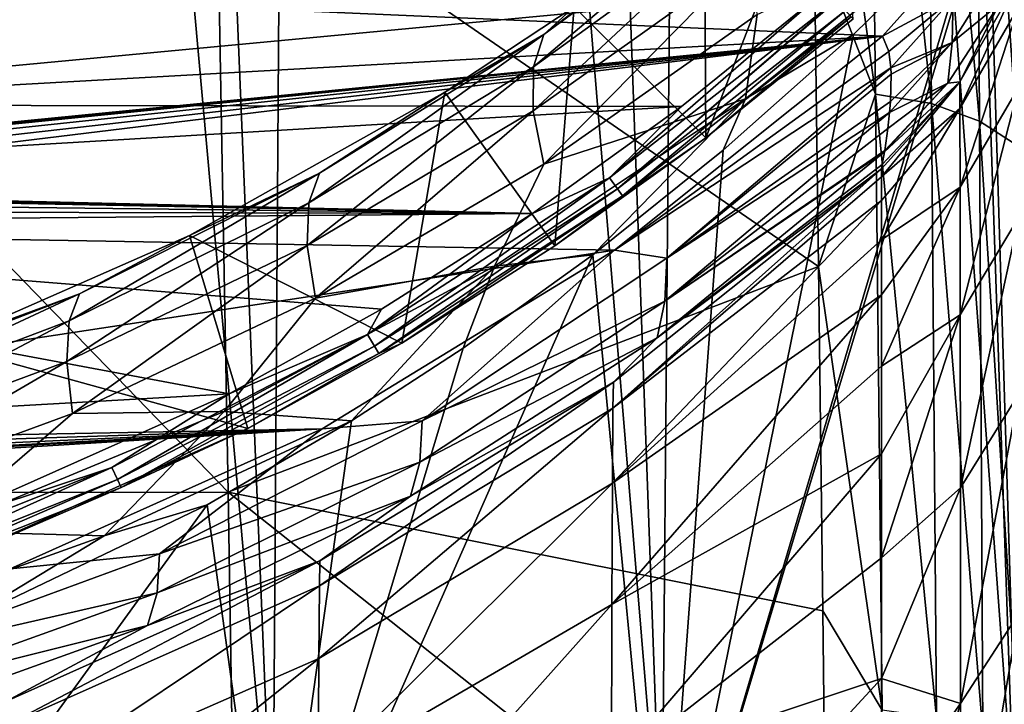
# Model space of a CAD drawing. Header units: millimetres. Extents: x -24 to 72, y 0 to 310.
# Tile 184 of 251: x 7.67 to 15.03, y 276.58 to 281.7. Entities that reach past the tile are written whole.
import ezdxf

# ---------------------------------------------------------------- set-up
doc = ezdxf.new("R2010")
doc.units = ezdxf.units.MM
doc.header["$LTSCALE"] = 65.185185
for name, color, linetype in [('24', 7, 'CONTINUOUS'), ('26', 7, 'CONTINUOUS'), ('27', 7, 'CONTINUOUS'), ('32', 7, 'CONTINUOUS'), ('37', 7, 'CONTINUOUS'), ('38', 7, 'CONTINUOUS'), ('43', 7, 'CONTINUOUS'), ('45', 7, 'CONTINUOUS'), ('48', 7, 'CONTINUOUS'), ('58', 7, 'CONTINUOUS'), ('67', 7, 'CONTINUOUS'), ('68', 7, 'CONTINUOUS')]:
    doc.layers.add(name, color=color, linetype=linetype)

msp = doc.modelspace()

# ---------------------------------------------------------------- linework, layer by layer
at = {"layer": '24', "color": 7, "linetype": 'CONTINUOUS'}
for points in [[(14.7007, 281.2376, 44.9267), (14.7023, 281.0375, 41.4207), (15.1386, 281.9982, 44.9267), (14.7007, 281.2376, 44.9267)], [(15.1386, 281.9982, 44.9267), (14.7023, 281.0375, 41.4207), (15.1399, 281.7951, 41.3501), (15.1386, 281.9982, 44.9267)], [(14.7023, 281.0375, 41.4207), (14.7037, 280.4486, 38.0139), (15.1399, 281.7951, 41.3501), (14.7023, 281.0375, 41.4207)], [(14.7037, 280.4486, 38.0139), (15.1412, 281.1955, 37.873), (15.1399, 281.7951, 41.3501), (14.7037, 280.4486, 38.0139)], [(14.1151, 280.5858, 44.9267), (14.1151, 280.527, 43.0495), (14.7007, 281.2376, 44.9267), (14.1151, 280.5858, 44.9267)], [(14.7007, 281.2376, 44.9267), (14.1151, 280.527, 43.0495), (14.7023, 281.0375, 41.4207), (14.7007, 281.2376, 44.9267)], [(14.7037, 280.4486, 38.0139), (14.705, 279.4949, 34.7239), (15.1412, 281.1955, 37.873), (14.7037, 280.4486, 38.0139)], [(14.705, 279.4949, 34.7239), (15.1423, 280.2239, 34.5136), (15.1412, 281.1955, 37.873), (14.705, 279.4949, 34.7239)], [(14.1151, 280.3505, 41.1799), (14.1151, 280.0561, 39.3186), (14.7023, 281.0375, 41.4207), (14.1151, 280.3505, 41.1799)], [(14.7023, 281.0375, 41.4207), (14.1151, 280.0561, 39.3186), (14.7037, 280.4486, 38.0139), (14.7023, 281.0375, 41.4207)], [(14.1151, 280.527, 43.0495), (14.1151, 280.3505, 41.1799), (14.7023, 281.0375, 41.4207), (14.1151, 280.527, 43.0495)], [(14.1151, 279.6429, 37.4666), (14.1151, 279.1097, 35.6255), (14.7037, 280.4486, 38.0139), (14.1151, 279.6429, 37.4666)], [(14.7037, 280.4486, 38.0139), (14.1151, 279.1097, 35.6255), (14.705, 279.4949, 34.7239), (14.7037, 280.4486, 38.0139)], [(14.1151, 280.0561, 39.3186), (14.1151, 279.6429, 37.4666), (14.7037, 280.4486, 38.0139), (14.1151, 280.0561, 39.3186)], [(14.705, 279.4949, 34.7239), (14.7061, 278.2003, 31.5683), (15.1423, 280.2239, 34.5136), (14.705, 279.4949, 34.7239)], [(14.7061, 278.2003, 31.5683), (15.1432, 278.9046, 31.2901), (15.1423, 280.2239, 34.5136), (14.7061, 278.2003, 31.5683)], [(14.1151, 278.4547, 33.7975), (14.1151, 277.6764, 31.9864), (14.705, 279.4949, 34.7239), (14.1151, 278.4547, 33.7975)], [(14.705, 279.4949, 34.7239), (14.1151, 277.6764, 31.9864), (14.7061, 278.2003, 31.5683), (14.705, 279.4949, 34.7239)], [(14.1151, 279.1097, 35.6255), (14.1151, 278.4547, 33.7975), (14.705, 279.4949, 34.7239), (14.1151, 279.1097, 35.6255)], [(14.7061, 278.2003, 31.5683), (14.7069, 276.5888, 28.5646), (15.1432, 278.9046, 31.2901), (14.7061, 278.2003, 31.5683)], [(14.7069, 276.5888, 28.5646), (15.1439, 277.2619, 28.2205), (15.1432, 278.9046, 31.2901), (14.7069, 276.5888, 28.5646)], [(14.1151, 277.6764, 31.9864), (14.1151, 276.7736, 30.197), (14.7061, 278.2003, 31.5683), (14.1151, 277.6764, 31.9864)], [(14.7061, 278.2003, 31.5683), (14.1151, 276.7736, 30.197), (14.7069, 276.5888, 28.5646), (14.7061, 278.2003, 31.5683)], [(14.7069, 276.5888, 28.5646), (14.7076, 274.6845, 25.7304), (15.1439, 277.2619, 28.2205), (14.7069, 276.5888, 28.5646)], [(14.7076, 274.6845, 25.7304), (15.1444, 275.3202, 25.3231), (15.1439, 277.2619, 28.2205), (14.7076, 274.6845, 25.7304)], [(14.1151, 276.7736, 30.197), (14.1151, 275.7454, 28.4354), (14.7069, 276.5888, 28.5646), (14.1151, 276.7736, 30.197)], [(14.1151, 275.7454, 28.4354), (14.1151, 274.5921, 26.7092), (14.7069, 276.5888, 28.5646), (14.1151, 275.7454, 28.4354)], [(14.7069, 276.5888, 28.5646), (14.1151, 274.5921, 26.7092), (14.7076, 274.6845, 25.7304), (14.7069, 276.5888, 28.5646)]]:
    msp.add_3dface(points, dxfattribs=at)
at = {"layer": '26', "color": 7, "linetype": 'CONTINUOUS'}
for points in [[(14.072, 281.1454, -2.9806), (13.5807, 284.6975, -0.4669), (14.0209, 285.4702, 0.3038), (14.072, 281.1454, -2.9806)], [(14.072, 281.1454, -2.9806), (14.0209, 285.4702, 0.3038), (14.4897, 281.074, -2.7927), (14.072, 281.1454, -2.9806)], [(14.4897, 281.074, -2.7927), (14.0209, 285.4702, 0.3038), (14.4507, 285.3845, 0.4769), (14.4897, 281.074, -2.7927)], [(14.4897, 281.074, -2.7927), (14.4507, 285.3845, 0.4769), (14.8497, 280.9419, -2.5643), (14.4897, 281.074, -2.7927)], [(14.8497, 280.9419, -2.5643), (14.4507, 285.3845, 0.4769), (14.8244, 285.229, 0.6871), (14.8497, 280.9419, -2.5643)], [(14.8497, 280.9419, -2.5643), (14.8244, 285.229, 0.6871), (15.1348, 280.759, -2.3069), (14.8497, 280.9419, -2.5643)], [(15.1348, 280.759, -2.3069), (14.8244, 285.229, 0.6871), (15.1216, 285.0154, 0.924), (15.1348, 280.759, -2.3069)], [(13.6131, 282.3286, -2.2819), (13.5807, 284.6975, -0.4669), (14.072, 281.1454, -2.9806), (13.6131, 282.3286, -2.2819)], [(13.6452, 279.8547, -3.9923), (13.6131, 282.3286, -2.2819), (14.072, 281.1454, -2.9806), (13.6452, 279.8547, -3.9923)], [(14.1207, 276.5382, -5.8757), (13.6452, 279.8547, -3.9923), (14.072, 281.1454, -2.9806), (14.1207, 276.5382, -5.8757)], [(14.1207, 276.5382, -5.8757), (14.072, 281.1454, -2.9806), (14.5261, 276.4809, -5.6746), (14.1207, 276.5382, -5.8757)], [(14.5261, 276.4809, -5.6746), (14.072, 281.1454, -2.9806), (14.4897, 281.074, -2.7927), (14.5261, 276.4809, -5.6746)], [(14.5261, 276.4809, -5.6746), (14.4897, 281.074, -2.7927), (14.8729, 276.3721, -5.4302), (14.5261, 276.4809, -5.6746)], [(14.8729, 276.3721, -5.4302), (14.4897, 281.074, -2.7927), (14.8497, 280.9419, -2.5643), (14.8729, 276.3721, -5.4302)], [(14.8729, 276.3721, -5.4302), (14.8497, 280.9419, -2.5643), (15.1466, 276.2201, -5.1545), (14.8729, 276.3721, -5.4302)], [(15.1466, 276.2201, -5.1545), (14.8497, 280.9419, -2.5643), (15.1348, 280.759, -2.3069), (15.1466, 276.2201, -5.1545)], [(13.6765, 277.2816, -5.5917), (13.6452, 279.8547, -3.9923), (14.1207, 276.5382, -5.8757), (13.6765, 277.2816, -5.5917)], [(13.7068, 274.6162, -7.0738), (13.6765, 277.2816, -5.5917), (14.1207, 276.5382, -5.8757), (13.7068, 274.6162, -7.0738)]]:
    msp.add_3dface(points, dxfattribs=at)
at = {"layer": '27', "color": 7, "linetype": 'CONTINUOUS'}
for points in [[(9.1418, 282.9571, -2.5352), (9.229, 278.1681, -5.8634), (4.5943, 282.9523, -3.0294), (9.1418, 282.9571, -2.5352)], [(9.229, 278.1681, -5.8634), (4.6552, 278.164, -6.4111), (4.5943, 282.9523, -3.0294), (9.229, 278.1681, -5.8634)], [(13.6131, 282.3286, -2.2819), (13.6452, 279.8547, -3.9923), (9.1418, 282.9571, -2.5352), (13.6131, 282.3286, -2.2819)], [(9.1418, 282.9571, -2.5352), (13.6452, 279.8547, -3.9923), (9.229, 278.1681, -5.8634), (9.1418, 282.9571, -2.5352)], [(13.6452, 279.8547, -3.9923), (13.6765, 277.2816, -5.5917), (9.229, 278.1681, -5.8634), (13.6452, 279.8547, -3.9923)], [(9.229, 278.1681, -5.8634), (9.311, 273.0903, -8.7325), (4.6552, 278.164, -6.4111), (9.229, 278.1681, -5.8634)], [(9.311, 273.0903, -8.7325), (4.7121, 273.0866, -9.329), (4.6552, 278.164, -6.4111), (9.311, 273.0903, -8.7325)], [(13.6765, 277.2816, -5.5917), (13.7068, 274.6162, -7.0738), (9.229, 278.1681, -5.8634), (13.6765, 277.2816, -5.5917)], [(9.229, 278.1681, -5.8634), (13.7068, 274.6162, -7.0738), (9.311, 273.0903, -8.7325), (9.229, 278.1681, -5.8634)]]:
    msp.add_3dface(points, dxfattribs=at)
at = {"layer": '32', "color": 7, "linetype": 'CONTINUOUS'}
for points in [[(14.1151, 280.527, 43.0495), (14.1151, 280.5858, 44.9267), (12.1071, 278.7969, 41.6157), (14.1151, 280.527, 43.0495)], [(12.1071, 278.7969, 41.6157), (14.1151, 280.5858, 44.9267), (12.1115, 278.9918, 44.9267), (12.1071, 278.7969, 41.6157)], [(14.1151, 280.3505, 41.1799), (14.1151, 280.527, 43.0495), (12.1071, 278.7969, 41.6157), (14.1151, 280.3505, 41.1799)], [(14.1151, 280.0561, 39.3186), (14.1151, 280.3505, 41.1799), (12.1028, 278.235, 38.4074), (14.1151, 280.0561, 39.3186)], [(12.1028, 278.235, 38.4074), (14.1151, 280.3505, 41.1799), (12.1071, 278.7969, 41.6157), (12.1028, 278.235, 38.4074)], [(14.1151, 279.6429, 37.4666), (14.1151, 280.0561, 39.3186), (12.1028, 278.235, 38.4074), (14.1151, 279.6429, 37.4666)], [(14.1151, 279.1097, 35.6255), (14.1151, 279.6429, 37.4666), (12.0988, 277.3291, 35.3169), (14.1151, 279.1097, 35.6255)], [(12.0988, 277.3291, 35.3169), (14.1151, 279.6429, 37.4666), (12.1028, 278.235, 38.4074), (12.0988, 277.3291, 35.3169)], [(14.1151, 278.4547, 33.7975), (14.1151, 279.1097, 35.6255), (12.0988, 277.3291, 35.3169), (14.1151, 278.4547, 33.7975)], [(12.1071, 278.7969, 41.6157), (12.1115, 278.9918, 44.9267), (9.9104, 277.4668, 41.7165), (12.1071, 278.7969, 41.6157)], [(12.1115, 278.9918, 44.9267), (9.9133, 277.6539, 44.9267), (9.9104, 277.4668, 41.7165), (12.1115, 278.9918, 44.9267)], [(12.1028, 278.235, 38.4074), (12.1071, 278.7969, 41.6157), (9.9067, 276.9244, 38.6143), (12.1028, 278.235, 38.4074)], [(12.1071, 278.7969, 41.6157), (9.9104, 277.4668, 41.7165), (9.9067, 276.9244, 38.6143), (12.1071, 278.7969, 41.6157)], [(14.1151, 277.6764, 31.9864), (14.1151, 278.4547, 33.7975), (12.0951, 276.1025, 32.3596), (14.1151, 277.6764, 31.9864)], [(12.0951, 276.1025, 32.3596), (14.1151, 278.4547, 33.7975), (12.0988, 277.3291, 35.3169), (12.0951, 276.1025, 32.3596)], [(12.0988, 277.3291, 35.3169), (12.1028, 278.235, 38.4074), (9.9026, 276.0495, 35.6338), (12.0988, 277.3291, 35.3169)], [(12.1028, 278.235, 38.4074), (9.9067, 276.9244, 38.6143), (9.9026, 276.0495, 35.6338), (12.1028, 278.235, 38.4074)], [(7.5655, 276.6019, 44.9267), (7.5665, 276.4223, 41.794), (9.9133, 277.6539, 44.9267), (7.5655, 276.6019, 44.9267)], [(9.9133, 277.6539, 44.9267), (7.5665, 276.4223, 41.794), (9.9104, 277.4668, 41.7165), (9.9133, 277.6539, 44.9267)], [(14.1151, 276.7736, 30.197), (14.1151, 277.6764, 31.9864), (12.0951, 276.1025, 32.3596), (14.1151, 276.7736, 30.197)], [(7.5665, 276.4223, 41.794), (7.5659, 275.8968, 38.7736), (9.9104, 277.4668, 41.7165), (7.5665, 276.4223, 41.794)], [(9.9104, 277.4668, 41.7165), (7.5659, 275.8968, 38.7736), (9.9067, 276.9244, 38.6143), (9.9104, 277.4668, 41.7165)], [(12.0951, 276.1025, 32.3596), (12.0988, 277.3291, 35.3169), (9.8984, 274.8647, 32.7884), (12.0951, 276.1025, 32.3596)], [(12.0988, 277.3291, 35.3169), (9.9026, 276.0495, 35.6338), (9.8984, 274.8647, 32.7884), (12.0988, 277.3291, 35.3169)], [(7.5659, 275.8968, 38.7736), (7.564, 275.0479, 35.878), (9.9067, 276.9244, 38.6143), (7.5659, 275.8968, 38.7736)], [(9.9067, 276.9244, 38.6143), (7.564, 275.0479, 35.878), (9.9026, 276.0495, 35.6338), (9.9067, 276.9244, 38.6143)], [(14.1151, 275.7454, 28.4354), (14.1151, 276.7736, 30.197), (12.0918, 274.5782, 29.5507), (14.1151, 275.7454, 28.4354)], [(12.0918, 274.5782, 29.5507), (14.1151, 276.7736, 30.197), (12.0951, 276.1025, 32.3596), (12.0918, 274.5782, 29.5507)]]:
    msp.add_3dface(points, dxfattribs=at)
at = {"layer": '37', "color": 7, "linetype": 'CONTINUOUS'}
for points in [[(14.7057, 282.231, 102.1627), (14.122, 281.5776, 102.1741), (14.6512, 281.8652, 87.8907), (14.7057, 282.231, 102.1627)], [(15.0193, 282.1295, 73.5929), (14.6512, 281.8652, 87.8907), (14.6435, 281.5315, 73.6022), (15.0193, 282.1295, 73.5929)], [(15.0193, 282.1295, 73.5929), (14.6435, 281.5315, 73.6022), (14.9957, 281.8174, 59.2534), (15.0193, 282.1295, 73.5929)], [(14.7007, 281.2376, 44.9267), (15.1386, 281.9982, 44.9267), (14.9957, 281.8174, 59.2534), (14.7007, 281.2376, 44.9267)], [(14.6512, 281.8652, 87.8907), (14.122, 281.5776, 102.1741), (14.1694, 281.4639, 94.202), (14.6512, 281.8652, 87.8907)], [(14.1858, 281.3422, 88.0135), (14.6512, 281.8652, 87.8907), (14.1694, 281.4639, 94.202), (14.1858, 281.3422, 88.0135)], [(14.1859, 281.3407, 87.943), (14.6512, 281.8652, 87.8907), (14.1858, 281.3422, 88.0135), (14.1859, 281.3407, 87.943)], [(14.6512, 281.8652, 87.8907), (14.1859, 281.3407, 87.943), (14.6435, 281.5315, 73.6022), (14.6512, 281.8652, 87.8907)], [(14.7007, 281.2376, 44.9267), (14.9957, 281.8174, 59.2534), (14.6123, 281.2278, 59.258), (14.7007, 281.2376, 44.9267)], [(14.9957, 281.8174, 59.2534), (14.6435, 281.5315, 73.6022), (14.6123, 281.2278, 59.258), (14.9957, 281.8174, 59.2534)], [(14.1765, 281.0084, 73.5974), (14.6435, 281.5315, 73.6022), (14.1831, 281.0896, 77.0361), (14.1765, 281.0084, 73.5974)], [(14.6435, 281.5315, 73.6022), (14.1765, 281.0084, 73.5974), (14.6123, 281.2278, 59.258), (14.6435, 281.5315, 73.6022)], [(14.1831, 281.0896, 77.0361), (14.6435, 281.5315, 73.6022), (14.1881, 281.2931, 85.7652), (14.1831, 281.0896, 77.0361)], [(14.6435, 281.5315, 73.6022), (14.1859, 281.3407, 87.943), (14.1881, 281.2931, 85.7652), (14.6435, 281.5315, 73.6022)], [(14.1151, 280.5858, 44.9267), (14.7007, 281.2376, 44.9267), (14.1216, 280.6197, 52.0112), (14.1151, 280.5858, 44.9267)], [(14.7007, 281.2376, 44.9267), (14.1379, 280.7128, 59.2339), (14.1216, 280.6197, 52.0112), (14.7007, 281.2376, 44.9267)], [(14.7007, 281.2376, 44.9267), (14.6123, 281.2278, 59.258), (14.1379, 280.7128, 59.2339), (14.7007, 281.2376, 44.9267)], [(14.1379, 280.7128, 59.2339), (14.6123, 281.2278, 59.258), (14.1395, 280.7231, 59.8565), (14.1379, 280.7128, 59.2339)], [(14.1395, 280.7231, 59.8565), (14.6123, 281.2278, 59.258), (14.1632, 280.8879, 68.2899), (14.1395, 280.7231, 59.8565)], [(14.6123, 281.2278, 59.258), (14.1765, 281.0084, 73.5974), (14.1632, 280.8879, 68.2899), (14.6123, 281.2278, 59.258)]]:
    msp.add_3dface(points, dxfattribs=at)
at = {"layer": '38', "color": 7, "linetype": 'CONTINUOUS'}
for points in [[(14.1694, 281.4639, 94.202), (14.122, 281.5776, 102.1741), (12.1187, 279.9775, 102.2021), (14.1694, 281.4639, 94.202)], [(14.1858, 281.3422, 88.0135), (14.1694, 281.4639, 94.202), (12.1187, 279.9775, 102.2021), (14.1858, 281.3422, 88.0135)], [(12.5092, 279.9172, 87.9604), (14.1858, 281.3422, 88.0135), (12.1187, 279.9775, 102.2021), (12.5092, 279.9172, 87.9604)], [(14.1859, 281.3407, 87.943), (14.1858, 281.3422, 88.0135), (12.5092, 279.9172, 87.9604), (14.1859, 281.3407, 87.943)], [(14.1881, 281.2931, 85.7652), (14.1859, 281.3407, 87.943), (12.5092, 279.9172, 87.9604), (14.1881, 281.2931, 85.7652)], [(14.1831, 281.0896, 77.0361), (14.1881, 281.2931, 85.7652), (12.5092, 279.9172, 87.9604), (14.1831, 281.0896, 77.0361)], [(14.1765, 281.0084, 73.5974), (14.1831, 281.0896, 77.0361), (12.5092, 279.9172, 87.9604), (14.1765, 281.0084, 73.5974)], [(14.1632, 280.8879, 68.2899), (14.1765, 281.0084, 73.5974), (12.4953, 279.5956, 73.6118), (14.1632, 280.8879, 68.2899)], [(14.1765, 281.0084, 73.5974), (12.5092, 279.9172, 87.9604), (12.4953, 279.5956, 73.6118), (14.1765, 281.0084, 73.5974)], [(14.1395, 280.7231, 59.8565), (14.1632, 280.8879, 68.2899), (12.4953, 279.5956, 73.6118), (14.1395, 280.7231, 59.8565)], [(14.1216, 280.6197, 52.0112), (14.1379, 280.7128, 59.2339), (12.4375, 279.3232, 59.2627), (14.1216, 280.6197, 52.0112)], [(14.1379, 280.7128, 59.2339), (12.4953, 279.5956, 73.6118), (12.4375, 279.3232, 59.2627), (14.1379, 280.7128, 59.2339)], [(14.1379, 280.7128, 59.2339), (14.1395, 280.7231, 59.8565), (12.4953, 279.5956, 73.6118), (14.1379, 280.7128, 59.2339)], [(12.1115, 278.9918, 44.9267), (14.1151, 280.5858, 44.9267), (12.4375, 279.3232, 59.2627), (12.1115, 278.9918, 44.9267)], [(14.1151, 280.5858, 44.9267), (14.1216, 280.6197, 52.0112), (12.4375, 279.3232, 59.2627), (14.1151, 280.5858, 44.9267)], [(9.9315, 278.6423, 102.2254), (10.6785, 278.7008, 87.9606), (12.1187, 279.9775, 102.2021), (9.9315, 278.6423, 102.2254)], [(10.6785, 278.7008, 87.9606), (12.5092, 279.9172, 87.9604), (12.1187, 279.9775, 102.2021), (10.6785, 278.7008, 87.9606)], [(12.5092, 279.9172, 87.9604), (10.6785, 278.7008, 87.9606), (12.4953, 279.5956, 73.6118), (12.5092, 279.9172, 87.9604)], [(12.4953, 279.5956, 73.6118), (10.6785, 278.7008, 87.9606), (10.6621, 278.3932, 73.6118), (12.4953, 279.5956, 73.6118)], [(12.4953, 279.5956, 73.6118), (10.6621, 278.3932, 73.6118), (12.4375, 279.3232, 59.2627), (12.4953, 279.5956, 73.6118)], [(12.1115, 278.9918, 44.9267), (12.4375, 279.3232, 59.2627), (10.5928, 278.1376, 59.2626), (12.1115, 278.9918, 44.9267)], [(12.4375, 279.3232, 59.2627), (10.6621, 278.3932, 73.6118), (10.5928, 278.1376, 59.2626), (12.4375, 279.3232, 59.2627)], [(9.9133, 277.6539, 44.9267), (12.1115, 278.9918, 44.9267), (10.5928, 278.1376, 59.2626), (9.9133, 277.6539, 44.9267)], [(7.5969, 277.5946, 102.2437), (8.7137, 277.7072, 87.9606), (9.9315, 278.6423, 102.2254), (7.5969, 277.5946, 102.2437)], [(8.7137, 277.7072, 87.9606), (10.6785, 278.7008, 87.9606), (9.9315, 278.6423, 102.2254), (8.7137, 277.7072, 87.9606)], [(10.6785, 278.7008, 87.9606), (8.7137, 277.7072, 87.9606), (10.6621, 278.3932, 73.6118), (10.6785, 278.7008, 87.9606)], [(10.6621, 278.3932, 73.6118), (8.7137, 277.7072, 87.9606), (8.697, 277.4159, 73.6117), (10.6621, 278.3932, 73.6118)], [(10.6621, 278.3932, 73.6118), (8.697, 277.4159, 73.6117), (10.5928, 278.1376, 59.2626), (10.6621, 278.3932, 73.6118)], [(9.9133, 277.6539, 44.9267), (10.5928, 278.1376, 59.2626), (8.6258, 277.1702, 59.2624), (9.9133, 277.6539, 44.9267)], [(10.5928, 278.1376, 59.2626), (8.697, 277.4159, 73.6117), (8.6258, 277.1702, 59.2624), (10.5928, 278.1376, 59.2626)], [(6.6353, 276.9438, 87.9606), (8.7137, 277.7072, 87.9606), (7.5969, 277.5946, 102.2437), (6.6353, 276.9438, 87.9606)], [(8.7137, 277.7072, 87.9606), (6.6353, 276.9438, 87.9606), (8.697, 277.4159, 73.6117), (8.7137, 277.7072, 87.9606)], [(7.5655, 276.6019, 44.9267), (9.9133, 277.6539, 44.9267), (8.6258, 277.1702, 59.2624), (7.5655, 276.6019, 44.9267)], [(8.697, 277.4159, 73.6117), (6.6353, 276.9438, 87.9606), (6.6207, 276.6689, 73.6115), (8.697, 277.4159, 73.6117)], [(8.697, 277.4159, 73.6117), (6.6207, 276.6689, 73.6115), (8.6258, 277.1702, 59.2624), (8.697, 277.4159, 73.6117)], [(7.5655, 276.6019, 44.9267), (8.6258, 277.1702, 59.2624), (6.5569, 276.4271, 59.2622), (7.5655, 276.6019, 44.9267)], [(8.6258, 277.1702, 59.2624), (6.6207, 276.6689, 73.6115), (6.5569, 276.4271, 59.2622), (8.6258, 277.1702, 59.2624)]]:
    msp.add_3dface(points, dxfattribs=at)
at = {"layer": '43', "color": 7, "linetype": 'CONTINUOUS'}
for points in [[(14.122, 281.5776, 102.1741), (14.7057, 282.231, 102.1627), (6.1904, 281.926, 102.168), (14.122, 281.5776, 102.1741)], [(4.4687, 281.0365, 102.1836), (14.122, 281.5776, 102.1741), (6.1904, 281.926, 102.168), (4.4687, 281.0365, 102.1836)], [(12.1187, 279.9775, 102.2021), (14.122, 281.5776, 102.1741), (2.3899, 280.1512, 102.199), (12.1187, 279.9775, 102.2021)], [(2.3899, 280.1512, 102.199), (14.122, 281.5776, 102.1741), (2.4065, 280.2501, 102.1973), (2.3899, 280.1512, 102.199)], [(2.4065, 280.2501, 102.1973), (14.122, 281.5776, 102.1741), (2.455, 280.3383, 102.1958), (2.4065, 280.2501, 102.1973)], [(2.455, 280.3383, 102.1958), (14.122, 281.5776, 102.1741), (2.5301, 280.4057, 102.1946), (2.455, 280.3383, 102.1958)], [(2.5301, 280.4057, 102.1946), (14.122, 281.5776, 102.1741), (2.575, 280.429, 102.1942), (2.5301, 280.4057, 102.1946)], [(2.575, 280.429, 102.1942), (14.122, 281.5776, 102.1741), (2.6235, 280.4446, 102.1939), (2.575, 280.429, 102.1942)], [(2.6235, 280.4446, 102.1939), (14.122, 281.5776, 102.1741), (4.4687, 281.0365, 102.1836), (2.6235, 280.4446, 102.1939)], [(2.3899, 278.5008, 102.2278), (12.1187, 279.9775, 102.2021), (2.3899, 280.1512, 102.199), (2.3899, 278.5008, 102.2278)], [(9.9315, 278.6423, 102.2254), (12.1187, 279.9775, 102.2021), (2.3899, 278.5008, 102.2278), (9.9315, 278.6423, 102.2254)], [(7.5969, 277.5946, 102.2437), (9.9315, 278.6423, 102.2254), (1.0704, 278.0929, 102.235), (7.5969, 277.5946, 102.2437)], [(1.0704, 278.0929, 102.235), (9.9315, 278.6423, 102.2254), (2.1281, 278.2031, 102.233), (1.0704, 278.0929, 102.235)], [(2.1281, 278.2031, 102.233), (9.9315, 278.6423, 102.2254), (2.2315, 278.2365, 102.2324), (2.1281, 278.2031, 102.233)], [(2.2315, 278.2365, 102.2324), (9.9315, 278.6423, 102.2254), (2.3157, 278.3036, 102.2313), (2.2315, 278.2365, 102.2324)], [(2.3157, 278.3036, 102.2313), (9.9315, 278.6423, 102.2254), (2.3709, 278.3959, 102.2297), (2.3157, 278.3036, 102.2313)], [(2.3709, 278.3959, 102.2297), (9.9315, 278.6423, 102.2254), (2.3899, 278.5008, 102.2278), (2.3709, 278.3959, 102.2297)]]:
    msp.add_3dface(points, dxfattribs=at)
at = {"layer": '45', "color": 7, "linetype": 'CONTINUOUS'}
for points in [[(6.2267, 281.9584, 102.7176), (13.7077, 281.9311, 102.718), (4.5108, 281.0636, 102.7332), (6.2267, 281.9584, 102.7176)], [(13.7077, 281.9311, 102.718), (12.6188, 281.0521, 102.7334), (4.5108, 281.0636, 102.7332), (13.7077, 281.9311, 102.718)], [(4.5108, 281.0636, 102.7332), (12.6188, 281.0521, 102.7334), (2.6704, 280.4652, 102.7436), (4.5108, 281.0636, 102.7332)], [(12.6188, 281.0521, 102.7334), (11.5046, 280.2529, 102.7473), (2.6704, 280.4652, 102.7436), (12.6188, 281.0521, 102.7334)], [(2.5777, 280.4262, 102.7443), (11.5046, 280.2529, 102.7473), (2.503, 280.3589, 102.7455), (2.5777, 280.4262, 102.7443)], [(2.6224, 280.4496, 102.7439), (11.5046, 280.2529, 102.7473), (2.5777, 280.4262, 102.7443), (2.6224, 280.4496, 102.7439)], [(2.6704, 280.4652, 102.7436), (11.5046, 280.2529, 102.7473), (2.6224, 280.4496, 102.7439), (2.6704, 280.4652, 102.7436)], [(2.503, 280.3589, 102.7455), (11.5046, 280.2529, 102.7473), (2.4547, 280.2712, 102.747), (2.503, 280.3589, 102.7455)], [(2.4547, 280.2712, 102.747), (11.5046, 280.2529, 102.7473), (2.438, 280.1727, 102.7487), (2.4547, 280.2712, 102.747)], [(11.5046, 280.2529, 102.7473), (10.3744, 279.5366, 102.7598), (2.438, 280.1727, 102.7487), (11.5046, 280.2529, 102.7473)], [(10.3744, 279.5366, 102.7598), (9.237, 278.9048, 102.7709), (2.438, 280.1727, 102.7487), (10.3744, 279.5366, 102.7598)], [(2.438, 280.1727, 102.7487), (9.237, 278.9048, 102.7709), (2.438, 278.5169, 102.7776), (2.438, 280.1727, 102.7487)], [(9.237, 278.9048, 102.7709), (6.965, 277.8915, 102.7886), (2.438, 278.5169, 102.7776), (9.237, 278.9048, 102.7709)]]:
    msp.add_3dface(points, dxfattribs=at)
at = {"layer": '48', "color": 7, "linetype": 'CONTINUOUS'}
for points in [[(12.6188, 281.0521, 102.7334), (13.7077, 281.9311, 102.718), (12.0811, 280.519, 102.7638), (12.6188, 281.0521, 102.7334)], [(13.7077, 281.9311, 102.718), (13.7796, 281.8474, 102.7407), (12.0811, 280.519, 102.7638), (13.7077, 281.9311, 102.718)], [(12.0811, 280.519, 102.7638), (13.7796, 281.8474, 102.7407), (12.1402, 280.4373, 102.8321), (12.0811, 280.519, 102.7638)], [(13.7796, 281.8474, 102.7407), (13.7821, 281.8445, 102.7423), (12.1402, 280.4373, 102.8321), (13.7796, 281.8474, 102.7407)], [(13.7821, 281.8445, 102.7423), (13.8456, 281.7714, 102.8088), (12.1402, 280.4373, 102.8321), (13.7821, 281.8445, 102.7423)], [(13.8456, 281.7714, 102.8088), (12.179, 280.3847, 102.9349), (12.1402, 280.4373, 102.8321), (13.8456, 281.7714, 102.8088)], [(13.8456, 281.7714, 102.8088), (13.8878, 281.7238, 102.9069), (12.179, 280.3847, 102.9349), (13.8456, 281.7714, 102.8088)], [(13.8878, 281.7238, 102.9069), (13.8889, 281.7225, 102.9113), (12.179, 280.3847, 102.9349), (13.8878, 281.7238, 102.9069)], [(13.8889, 281.7225, 102.9113), (12.8004, 280.8187, 103.0375), (12.179, 280.3847, 102.9349), (13.8889, 281.7225, 102.9113)], [(13.8889, 281.7225, 102.9113), (13.9026, 281.7084, 103.022), (12.8004, 280.8187, 103.0375), (13.8889, 281.7225, 102.9113)], [(11.5046, 280.2529, 102.7473), (12.6188, 281.0521, 102.7334), (12.0811, 280.519, 102.7638), (11.5046, 280.2529, 102.7473)], [(12.8004, 280.8187, 103.0375), (11.6719, 280.0092, 103.0516), (12.179, 280.3847, 102.9349), (12.8004, 280.8187, 103.0375)], [(10.2707, 279.3478, 102.7842), (11.5046, 280.2529, 102.7473), (12.0811, 280.519, 102.7638), (10.2707, 279.3478, 102.7842)], [(10.2707, 279.3478, 102.7842), (12.0811, 280.519, 102.7638), (10.322, 279.2611, 102.8526), (10.2707, 279.3478, 102.7842)], [(12.0811, 280.519, 102.7638), (12.1402, 280.4373, 102.8321), (10.322, 279.2611, 102.8526), (12.0811, 280.519, 102.7638)], [(12.1402, 280.4373, 102.8321), (10.3556, 279.2051, 102.9554), (10.322, 279.2611, 102.8526), (12.1402, 280.4373, 102.8321)], [(12.179, 280.3847, 102.9349), (10.3556, 279.2051, 102.9554), (12.1402, 280.4373, 102.8321), (12.179, 280.3847, 102.9349)], [(12.179, 280.3847, 102.9349), (10.5271, 279.2836, 103.0643), (10.3556, 279.2051, 102.9554), (12.179, 280.3847, 102.9349)], [(11.6719, 280.0092, 103.0516), (10.5271, 279.2836, 103.0643), (12.179, 280.3847, 102.9349), (11.6719, 280.0092, 103.0516)], [(10.3744, 279.5366, 102.7598), (11.5046, 280.2529, 102.7473), (10.2707, 279.3478, 102.7842), (10.3744, 279.5366, 102.7598)], [(9.237, 278.9048, 102.7709), (10.3744, 279.5366, 102.7598), (10.2707, 279.3478, 102.7842), (9.237, 278.9048, 102.7709)], [(8.3577, 278.3532, 102.8016), (9.237, 278.9048, 102.7709), (10.2707, 279.3478, 102.7842), (8.3577, 278.3532, 102.8016)], [(8.3577, 278.3532, 102.8016), (10.2707, 279.3478, 102.7842), (8.4002, 278.2618, 102.8701), (8.3577, 278.3532, 102.8016)], [(10.2707, 279.3478, 102.7842), (10.322, 279.2611, 102.8526), (8.4002, 278.2618, 102.8701), (10.2707, 279.3478, 102.7842)], [(10.322, 279.2611, 102.8526), (8.428, 278.2029, 102.9729), (8.4002, 278.2618, 102.8701), (10.322, 279.2611, 102.8526)], [(10.3556, 279.2051, 102.9554), (8.428, 278.2029, 102.9729), (10.322, 279.2611, 102.8526), (10.3556, 279.2051, 102.9554)], [(10.5271, 279.2836, 103.0643), (9.3746, 278.6434, 103.0755), (10.3556, 279.2051, 102.9554), (10.5271, 279.2836, 103.0643)], [(10.3556, 279.2051, 102.9554), (9.3746, 278.6434, 103.0755), (8.428, 278.2029, 102.9729), (10.3556, 279.2051, 102.9554)], [(6.965, 277.8915, 102.7886), (9.237, 278.9048, 102.7709), (8.3577, 278.3532, 102.8016), (6.965, 277.8915, 102.7886)], [(9.3746, 278.6434, 103.0755), (7.0692, 277.6155, 103.0934), (8.428, 278.2029, 102.9729), (9.3746, 278.6434, 103.0755)], [(6.3543, 277.5566, 102.8155), (6.965, 277.8915, 102.7886), (8.3577, 278.3532, 102.8016), (6.3543, 277.5566, 102.8155)], [(6.3543, 277.5566, 102.8155), (8.3577, 278.3532, 102.8016), (6.3869, 277.4614, 102.884), (6.3543, 277.5566, 102.8155)], [(8.3577, 278.3532, 102.8016), (8.4002, 278.2618, 102.8701), (6.3869, 277.4614, 102.884), (8.3577, 278.3532, 102.8016)], [(8.4002, 278.2618, 102.8701), (6.4083, 277.3999, 102.987), (6.3869, 277.4614, 102.884), (8.4002, 278.2618, 102.8701)], [(8.428, 278.2029, 102.9729), (6.4083, 277.3999, 102.987), (8.4002, 278.2618, 102.8701), (8.428, 278.2029, 102.9729)], [(8.428, 278.2029, 102.9729), (7.0692, 277.6155, 103.0934), (6.4083, 277.3999, 102.987), (8.428, 278.2029, 102.9729)]]:
    msp.add_3dface(points, dxfattribs=at)
at = {"layer": '58', "color": 7, "linetype": 'CONTINUOUS'}
for points in [[(12.7905, 282.5124, 200.5055), (12.8004, 280.8187, 103.0375), (13.7621, 283.3027, 201.1971), (12.7905, 282.5124, 200.5055)], [(12.8004, 280.8187, 103.0375), (13.9026, 281.7084, 103.022), (13.7621, 283.3027, 201.1971), (12.8004, 280.8187, 103.0375)], [(11.8177, 281.7985, 199.8808), (12.8004, 280.8187, 103.0375), (12.7905, 282.5124, 200.5055), (11.8177, 281.7985, 199.8808)], [(10.8487, 281.1584, 199.3206), (11.6719, 280.0092, 103.0516), (11.8177, 281.7985, 199.8808), (10.8487, 281.1584, 199.3206)], [(11.6719, 280.0092, 103.0516), (12.8004, 280.8187, 103.0375), (11.8177, 281.7985, 199.8808), (11.6719, 280.0092, 103.0516)], [(8.9393, 280.0876, 198.3819), (10.5271, 279.2836, 103.0643), (10.8487, 281.1584, 199.3206), (8.9393, 280.0876, 198.3819)], [(10.5271, 279.2836, 103.0643), (11.6719, 280.0092, 103.0516), (10.8487, 281.1584, 199.3206), (10.5271, 279.2836, 103.0643)], [(7.0897, 279.274, 197.6649), (9.3746, 278.6434, 103.0755), (8.9393, 280.0876, 198.3819), (7.0897, 279.274, 197.6649)], [(9.3746, 278.6434, 103.0755), (10.5271, 279.2836, 103.0643), (8.9393, 280.0876, 198.3819), (9.3746, 278.6434, 103.0755)], [(7.0692, 277.6155, 103.0934), (9.3746, 278.6434, 103.0755), (7.0897, 279.274, 197.6649), (7.0692, 277.6155, 103.0934)]]:
    msp.add_3dface(points, dxfattribs=at)
at = {"layer": '67', "color": 7, "linetype": 'CONTINUOUS'}
for points in [[(6.4763, 275.2995, 245.9698), (9.5633, 275.2803, 244.8728), (6.6281, 307.7644, 245.6547), (6.4763, 275.2995, 245.9698)], [(6.6281, 307.7644, 245.6547), (9.5633, 275.2803, 244.8728), (8.2261, 307.7453, 245.1413), (6.6281, 307.7644, 245.6547)], [(8.2261, 307.7453, 245.1413), (9.5633, 275.2803, 244.8728), (9.7849, 307.7224, 244.5187), (8.2261, 307.7453, 245.1413)], [(9.5633, 275.2803, 244.8728), (12.4723, 275.254, 243.3658), (9.7849, 307.7224, 244.5187), (9.5633, 275.2803, 244.8728)], [(9.7849, 307.7224, 244.5187), (12.4723, 275.254, 243.3658), (11.297, 307.6961, 243.7899), (9.7849, 307.7224, 244.5187)], [(11.297, 307.6961, 243.7899), (12.4723, 275.254, 243.3658), (12.7554, 307.6665, 242.9583), (11.297, 307.6961, 243.7899)], [(12.4723, 275.254, 243.3658), (15.1488, 275.2211, 241.4767), (12.7554, 307.6665, 242.9583), (12.4723, 275.254, 243.3658)], [(12.7554, 307.6665, 242.9583), (15.1488, 275.2211, 241.4767), (14.1529, 307.6342, 242.0279), (12.7554, 307.6665, 242.9583)], [(14.1529, 307.6342, 242.0279), (15.1488, 275.2211, 241.4767), (15.4828, 307.5995, 241.0031), (14.1529, 307.6342, 242.0279)], [(15.9097, 283.7868, 204.6193), (15.1488, 274.5711, 204.2415), (14.875, 282.5424, 203.7942), (15.9097, 283.7868, 204.6193)], [(15.1488, 274.5711, 204.2415), (12.4723, 274.5382, 202.3525), (14.875, 282.5424, 203.7942), (15.1488, 274.5711, 204.2415)], [(14.875, 282.5424, 203.7942), (12.4723, 274.5382, 202.3525), (14.8276, 282.4934, 203.7584), (14.875, 282.5424, 203.7942)], [(14.8276, 282.4934, 203.7584), (12.4723, 274.5382, 202.3525), (13.9065, 281.5896, 203.0983), (14.8276, 282.4934, 203.7584)], [(13.9065, 281.5896, 203.0983), (12.4723, 274.5382, 202.3525), (12.932, 280.7247, 202.4673), (13.9065, 281.5896, 203.0983)], [(12.932, 280.7247, 202.4673), (12.4723, 274.5382, 202.3525), (11.9567, 279.9441, 201.8988), (12.932, 280.7247, 202.4673)], [(12.4723, 274.5382, 202.3525), (9.5633, 274.5118, 200.8454), (11.9567, 279.9441, 201.8988), (12.4723, 274.5382, 202.3525)], [(11.9567, 279.9441, 201.8988), (9.5633, 274.5118, 200.8454), (10.9856, 279.2445, 201.3906), (11.9567, 279.9441, 201.8988)], [(10.9856, 279.2445, 201.3906), (9.5633, 274.5118, 200.8454), (10.15, 278.7006, 200.9963), (10.9856, 279.2445, 201.3906)], [(10.15, 278.7006, 200.9963), (9.5633, 274.5118, 200.8454), (9.0723, 278.0743, 200.5428), (10.15, 278.7006, 200.9963)], [(9.5633, 274.5118, 200.8454), (6.4763, 274.4927, 199.7485), (9.0723, 278.0743, 200.5428), (9.5633, 274.5118, 200.8454)], [(9.0723, 278.0743, 200.5428), (6.4763, 274.4927, 199.7485), (7.2063, 277.1786, 199.8942), (9.0723, 278.0743, 200.5428)]]:
    msp.add_3dface(points, dxfattribs=at)
at = {"layer": '68', "color": 7, "linetype": 'CONTINUOUS'}
for points in [[(11.5909, 281.5904, 200.2625), (13.1499, 282.7396, 201.2788), (11.5122, 281.3498, 200.7072), (11.5909, 281.5904, 200.2625)], [(13.1499, 282.7396, 201.2788), (13.0762, 282.4815, 201.7144), (11.5122, 281.3498, 200.7072), (13.1499, 282.7396, 201.2788)], [(11.5909, 281.5904, 200.2625), (12.7905, 282.5124, 200.5055), (13.1499, 282.7396, 201.2788), (11.5909, 281.5904, 200.2625)], [(13.0863, 282.1412, 202.1239), (11.5095, 281.02, 201.1252), (13.0762, 282.4815, 201.7144), (13.0863, 282.1412, 202.1239)], [(13.0762, 282.4815, 201.7144), (11.5095, 281.02, 201.1252), (11.5122, 281.3498, 200.7072), (13.0762, 282.4815, 201.7144)], [(11.8177, 281.7985, 199.8808), (12.7905, 282.5124, 200.5055), (11.5909, 281.5904, 200.2625), (11.8177, 281.7985, 199.8808)], [(14.8276, 282.4934, 203.7584), (13.9065, 281.5896, 203.0983), (13.0977, 281.1097, 202.5521), (14.8276, 282.4934, 203.7584)], [(14.8276, 282.4934, 203.7584), (13.0977, 281.1097, 202.5521), (13.1864, 281.7401, 202.471), (14.8276, 282.4934, 203.7584)], [(13.0863, 282.1412, 202.1239), (11.5895, 280.6209, 201.4797), (11.5095, 281.02, 201.1252), (13.0863, 282.1412, 202.1239)], [(13.1864, 281.7401, 202.471), (11.5895, 280.6209, 201.4797), (13.0863, 282.1412, 202.1239), (13.1864, 281.7401, 202.471)], [(10.8487, 281.1584, 199.3206), (11.8177, 281.7985, 199.8808), (11.5909, 281.5904, 200.2625), (10.8487, 281.1584, 199.3206)], [(13.1864, 281.7401, 202.471), (13.0977, 281.1097, 202.5521), (11.5895, 280.6209, 201.4797), (13.1864, 281.7401, 202.471)], [(9.9118, 280.5534, 199.3435), (11.5909, 281.5904, 200.2625), (9.8322, 280.3318, 199.7978), (9.9118, 280.5534, 199.3435)], [(11.5909, 281.5904, 200.2625), (11.5122, 281.3498, 200.7072), (9.8322, 280.3318, 199.7978), (11.5909, 281.5904, 200.2625)], [(9.9118, 280.5534, 199.3435), (10.8487, 281.1584, 199.3206), (11.5909, 281.5904, 200.2625), (9.9118, 280.5534, 199.3435)], [(13.9065, 281.5896, 203.0983), (12.932, 280.7247, 202.4673), (13.0977, 281.1097, 202.5521), (13.9065, 281.5896, 203.0983)], [(11.5095, 281.02, 201.1252), (9.8197, 280.014, 200.2249), (11.5122, 281.3498, 200.7072), (11.5095, 281.02, 201.1252)], [(11.5122, 281.3498, 200.7072), (9.8197, 280.014, 200.2249), (9.8322, 280.3318, 199.7978), (11.5122, 281.3498, 200.7072)], [(8.9393, 280.0876, 198.3819), (10.8487, 281.1584, 199.3206), (9.9118, 280.5534, 199.3435), (8.9393, 280.0876, 198.3819)], [(13.0977, 281.1097, 202.5521), (11.9567, 279.9441, 201.8988), (11.2201, 279.859, 201.4559), (13.0977, 281.1097, 202.5521)], [(13.0977, 281.1097, 202.5521), (11.2201, 279.859, 201.4559), (11.5895, 280.6209, 201.4797), (13.0977, 281.1097, 202.5521)], [(12.932, 280.7247, 202.4673), (11.9567, 279.9441, 201.8988), (13.0977, 281.1097, 202.5521), (12.932, 280.7247, 202.4673)], [(11.5095, 281.02, 201.1252), (9.8809, 279.6186, 200.5871), (9.8197, 280.014, 200.2249), (11.5095, 281.02, 201.1252)], [(11.5895, 280.6209, 201.4797), (9.8809, 279.6186, 200.5871), (11.5095, 281.02, 201.1252), (11.5895, 280.6209, 201.4797)], [(8.1153, 279.6525, 198.541), (9.9118, 280.5534, 199.3435), (8.0399, 279.4504, 199.0051), (8.1153, 279.6525, 198.541)], [(9.9118, 280.5534, 199.3435), (9.8322, 280.3318, 199.7978), (8.0399, 279.4504, 199.0051), (9.9118, 280.5534, 199.3435)], [(8.1153, 279.6525, 198.541), (8.9393, 280.0876, 198.3819), (9.9118, 280.5534, 199.3435), (8.1153, 279.6525, 198.541)], [(11.5895, 280.6209, 201.4797), (11.2201, 279.859, 201.4559), (9.8809, 279.6186, 200.5871), (11.5895, 280.6209, 201.4797)], [(9.8197, 280.014, 200.2249), (8.0209, 279.1458, 199.4414), (9.8322, 280.3318, 199.7978), (9.8197, 280.014, 200.2249)], [(9.8322, 280.3318, 199.7978), (8.0209, 279.1458, 199.4414), (8.0399, 279.4504, 199.0051), (9.8322, 280.3318, 199.7978)], [(7.0897, 279.274, 197.6649), (8.9393, 280.0876, 198.3819), (8.1153, 279.6525, 198.541), (7.0897, 279.274, 197.6649)], [(9.8197, 280.014, 200.2249), (8.0645, 278.7553, 199.8115), (8.0209, 279.1458, 199.4414), (9.8197, 280.014, 200.2249)], [(9.8809, 279.6186, 200.5871), (8.0645, 278.7553, 199.8115), (9.8197, 280.014, 200.2249), (9.8809, 279.6186, 200.5871)], [(11.9567, 279.9441, 201.8988), (10.9856, 279.2445, 201.3906), (11.2201, 279.859, 201.4559), (11.9567, 279.9441, 201.8988)], [(11.2201, 279.859, 201.4559), (10.15, 278.7006, 200.9963), (9.1981, 278.7703, 200.4949), (11.2201, 279.859, 201.4559)], [(11.2201, 279.859, 201.4559), (9.1981, 278.7703, 200.4949), (9.8809, 279.6186, 200.5871), (11.2201, 279.859, 201.4559)], [(10.9856, 279.2445, 201.3906), (10.15, 278.7006, 200.9963), (11.2201, 279.859, 201.4559), (10.9856, 279.2445, 201.3906)], [(6.2071, 278.9142, 197.8781), (8.1153, 279.6525, 198.541), (6.1419, 278.7309, 198.3514), (6.2071, 278.9142, 197.8781)], [(8.1153, 279.6525, 198.541), (8.0399, 279.4504, 199.0051), (6.1419, 278.7309, 198.3514), (8.1153, 279.6525, 198.541)], [(6.2071, 278.9142, 197.8781), (7.0897, 279.274, 197.6649), (8.1153, 279.6525, 198.541), (6.2071, 278.9142, 197.8781)], [(9.8809, 279.6186, 200.5871), (9.1981, 278.7703, 200.4949), (8.0645, 278.7553, 199.8115), (9.8809, 279.6186, 200.5871)], [(8.0209, 279.1458, 199.4414), (6.1208, 278.4393, 198.7965), (8.0399, 279.4504, 199.0051), (8.0209, 279.1458, 199.4414)], [(8.0399, 279.4504, 199.0051), (6.1208, 278.4393, 198.7965), (6.1419, 278.7309, 198.3514), (8.0399, 279.4504, 199.0051)], [(8.0209, 279.1458, 199.4414), (6.1491, 278.0546, 199.174), (6.1208, 278.4393, 198.7965), (8.0209, 279.1458, 199.4414)], [(8.0645, 278.7553, 199.8115), (6.1491, 278.0546, 199.174), (8.0209, 279.1458, 199.4414), (8.0645, 278.7553, 199.8115)], [(8.0645, 278.7553, 199.8115), (7.0401, 277.8777, 199.6971), (6.1491, 278.0546, 199.174), (8.0645, 278.7553, 199.8115)], [(9.1981, 278.7703, 200.4949), (8.2998, 277.8428, 200.2438), (7.0401, 277.8777, 199.6971), (9.1981, 278.7703, 200.4949)], [(9.1981, 278.7703, 200.4949), (7.0401, 277.8777, 199.6971), (8.0645, 278.7553, 199.8115), (9.1981, 278.7703, 200.4949)], [(10.15, 278.7006, 200.9963), (8.2998, 277.8428, 200.2438), (9.1981, 278.7703, 200.4949), (10.15, 278.7006, 200.9963)], [(10.15, 278.7006, 200.9963), (9.0723, 278.0743, 200.5428), (8.2998, 277.8428, 200.2438), (10.15, 278.7006, 200.9963)], [(9.0723, 278.0743, 200.5428), (7.2063, 277.1786, 199.8942), (8.2998, 277.8428, 200.2438), (9.0723, 278.0743, 200.5428)], [(8.2998, 277.8428, 200.2438), (6.3247, 277.134, 199.6179), (7.0401, 277.8777, 199.6971), (8.2998, 277.8428, 200.2438)], [(8.2998, 277.8428, 200.2438), (7.2063, 277.1786, 199.8942), (6.3247, 277.134, 199.6179), (8.2998, 277.8428, 200.2438)]]:
    msp.add_3dface(points, dxfattribs=at)

doc.saveas('drawing.dxf')
